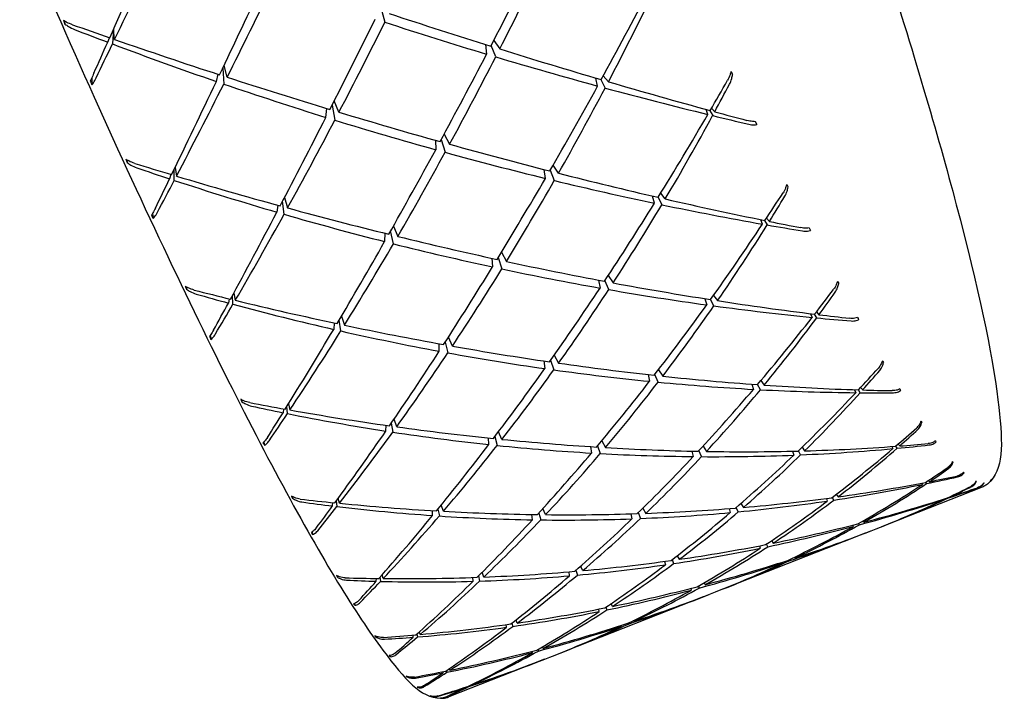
# Model space of a CAD drawing. Header units: inches. Extents: x 36 to 1719, y -84 to 1122.
# Tile 89 of 256: x 637.088 to 638.016, y 304.278 to 304.918. Entities that reach past the tile are written whole.
import ezdxf

# ---------------------------------------------------------------- set-up
doc = ezdxf.new("R2010")
doc.units = ezdxf.units.IN
doc.header["$LTSCALE"] = 48
doc.header["$MEASUREMENT"] = 0
doc.layers.add('Visible (ANSI)', color=7, linetype='Continuous', lineweight=30)

msp = doc.modelspace()

# ---------------------------------------------------------------- linework, layer by layer
at = {"layer": 'Visible (ANSI)'}
for p, q in [((637.42848, 304.92908), (637.43223, 304.91532)), ((637.13016, 304.91636), (637.13048, 304.91359)), ((637.17619, 304.90834), (637.17534, 304.89475)), ((637.17739, 304.89899), (637.17642, 304.90885)), ((637.1709, 304.89643), (637.17257, 304.90066)), ((637.53487, 304.898), (637.54057, 304.89004)), ((637.52724, 304.8942), (637.52819, 304.88518)), ((637.53677, 304.8826), (637.53249, 304.89341)), ((637.27933, 304.87194), (637.28032, 304.85701)), ((637.28353, 304.86339), (637.28057, 304.87454)), ((637.15584, 304.86267), (637.15602, 304.8563)), ((637.27337, 304.8594), (637.27499, 304.86617)), ((637.6329, 304.85513), (637.6311, 304.86264)), ((637.63585, 304.86124), (637.63995, 304.85322)), ((637.64307, 304.85913), (637.63824, 304.86484)), ((637.3766, 304.82556), (637.37742, 304.83392)), ((637.38243, 304.83703), (637.38506, 304.82294)), ((637.38898, 304.83043), (637.38453, 304.84115)), ((637.73684, 304.82831), (637.73509, 304.83311)), ((637.73822, 304.83226), (637.74135, 304.82722)), ((637.74333, 304.83086), (637.74021, 304.8341)), ((637.78177, 304.8215), (637.78306, 304.81869)), ((637.48545, 304.8048), (637.48912, 304.7926)), ((637.48808, 304.80966), (637.49328, 304.80023)), ((637.47986, 304.80397), (637.48017, 304.79507)), ((637.18879, 304.78552), (637.1892, 304.78292)), ((637.23365, 304.76617), (637.23359, 304.77655)), ((637.23443, 304.77829), (637.23575, 304.77017)), ((637.58361, 304.76805), (637.5823, 304.77641)), ((637.59598, 304.77292), (637.59084, 304.78053)), ((637.23036, 304.77179), (637.22926, 304.76761)), ((637.58807, 304.77574), (637.59204, 304.766)), ((637.33761, 304.74997), (637.34054, 304.74016)), ((637.68649, 304.74462), (637.68465, 304.75138)), ((637.68981, 304.75019), (637.69341, 304.74317)), ((637.69665, 304.74862), (637.69234, 304.75407)), ((637.33129, 304.74269), (637.33038, 304.73616)), ((637.33723, 304.73417), (637.33581, 304.74652)), ((637.21322, 304.73501), (637.21369, 304.73019)), ((637.79486, 304.72744), (637.7921, 304.73051)), ((637.44027, 304.72302), (637.4444, 304.7133)), ((637.78837, 304.72489), (637.78677, 304.72909)), ((637.79015, 304.7284), (637.79278, 304.72411)), ((637.4322, 304.71631), (637.43202, 304.70844)), ((637.44034, 304.70634), (637.43768, 304.71842)), ((637.53303, 304.69273), (637.53375, 304.68456)), ((637.53912, 304.69332), (637.54253, 304.68268)), ((637.54218, 304.69836), (637.54687, 304.68971)), ((637.64296, 304.67647), (637.64751, 304.66949)), ((637.24473, 304.66586), (637.24518, 304.6635)), ((637.63369, 304.67209), (637.63514, 304.66463)), ((637.64339, 304.66318), (637.63982, 304.6717)), ((637.28899, 304.64932), (637.28853, 304.65761)), ((637.28975, 304.65987), (637.29116, 304.65304)), ((637.74214, 304.65768), (637.7459, 304.65273)), ((637.28537, 304.65446), (637.28467, 304.65049)), ((637.734, 304.65459), (637.73574, 304.64873)), ((637.7425, 304.6478), (637.73939, 304.65382)), ((637.39138, 304.63818), (637.39413, 304.62965)), ((637.83373, 304.64045), (637.83512, 304.63693)), ((637.83943, 304.63651), (637.83728, 304.64002)), ((637.83925, 304.64224), (637.84162, 304.63948)), ((637.38439, 304.63172), (637.38397, 304.62565)), ((637.39069, 304.62412), (637.38913, 304.63436)), ((637.26765, 304.62003), (637.26821, 304.61622)), ((637.49592, 304.60988), (637.49222, 304.61843)), ((637.48355, 304.60501), (637.48333, 304.61214)), ((637.48918, 304.6137), (637.49169, 304.60352)), ((637.59202, 304.60143), (637.59611, 304.59382)), ((637.58208, 304.59586), (637.583, 304.58866)), ((637.58852, 304.59646), (637.59157, 304.58745)), ((637.68047, 304.58305), (637.68189, 304.57667)), ((637.68994, 304.57589), (637.68685, 304.58306)), ((637.69036, 304.58763), (637.69427, 304.58154)), ((637.77828, 304.57392), (637.7798, 304.56909)), ((637.78637, 304.56874), (637.78376, 304.57374)), ((637.78681, 304.57735), (637.78997, 304.57309)), ((637.87517, 304.56874), (637.87631, 304.56595)), ((637.88048, 304.56591), (637.87882, 304.56862)), ((637.88086, 304.57081), (637.8828, 304.5685)), ((637.29702, 304.55943), (637.29747, 304.55737)), ((637.34133, 304.55532), (637.34269, 304.54962)), ((637.3366, 304.5507), (637.3362, 304.54707)), ((637.34043, 304.54622), (637.3398, 304.55286)), ((637.43321, 304.52976), (637.43331, 304.53517)), ((637.43826, 304.5371), (637.43977, 304.52875)), ((637.44338, 304.53375), (637.44091, 304.54097)), ((637.54268, 304.52192), (637.53948, 304.52916)), ((637.31809, 304.51936), (637.31863, 304.51635)), ((637.53031, 304.51706), (637.52986, 304.52323)), ((637.536, 304.52455), (637.53823, 304.51623)), ((637.63674, 304.52055), (637.64018, 304.51418)), ((637.91625, 304.51747), (637.91771, 304.51571)), ((637.62611, 304.51505), (637.62707, 304.50902)), ((637.63281, 304.51585), (637.6354, 304.50855)), ((637.72181, 304.51083), (637.72308, 304.50569)), ((637.73088, 304.50563), (637.72835, 304.51134)), ((637.73227, 304.51556), (637.73545, 304.51056)), ((637.8167, 304.51078), (637.81793, 304.50707)), ((637.82429, 304.50733), (637.82223, 304.5112)), ((637.82561, 304.51446), (637.82809, 304.51107)), ((637.91037, 304.51517), (637.91122, 304.51316)), ((637.91524, 304.51353), (637.914, 304.51553)), ((637.93873, 304.48066), (637.93925, 304.47946)), ((637.94312, 304.48025), (637.94234, 304.48148)), ((637.94482, 304.48312), (637.94574, 304.48201)), ((637.85789, 304.47011), (637.85963, 304.46773)), ((637.99559, 304.47695), (637.90542, 304.44148)), ((637.34475, 304.46806), (637.34516, 304.46633)), ((637.38296, 304.45911), (637.38315, 304.46229)), ((637.38642, 304.46384), (637.38707, 304.45862)), ((637.38945, 304.46166), (637.38822, 304.4663)), ((637.76797, 304.4615), (637.77036, 304.45776)), ((637.8486, 304.46624), (637.84947, 304.46373)), ((637.85559, 304.46464), (637.85416, 304.46727)), ((637.95975, 304.46582), (637.95993, 304.46542)), ((637.96364, 304.46665), (637.96337, 304.46706)), ((637.9661, 304.46836), (637.96642, 304.46798)), ((637.47728, 304.45012), (637.47718, 304.4547)), ((637.48231, 304.45625), (637.48365, 304.44969)), ((637.48744, 304.45411), (637.48534, 304.45997)), ((637.57732, 304.45243), (637.57917, 304.44597)), ((637.58386, 304.45094), (637.58125, 304.45673)), ((637.66433, 304.4517), (637.66519, 304.447)), ((637.67122, 304.45284), (637.67325, 304.44732)), ((637.6756, 304.45713), (637.6783, 304.45216)), ((637.75699, 304.45666), (637.75798, 304.4529)), ((637.76551, 304.4536), (637.76363, 304.45774)), ((637.57149, 304.44608), (637.57097, 304.45111)), ((637.87975, 304.44139), (637.87902, 304.44271)), ((637.88312, 304.44505), (637.88404, 304.44381)), ((637.36362, 304.43458), (637.36411, 304.43229)), ((637.88514, 304.43351), (637.75577, 304.38263)), ((637.87342, 304.44107), (637.87388, 304.43981)), ((637.9009, 304.43972), (637.9009, 304.43972)), ((637.79689, 304.4264), (637.79839, 304.42406)), ((637.78537, 304.4215), (637.78602, 304.4192)), ((637.79326, 304.42069), (637.79209, 304.42319)), ((637.69608, 304.40689), (637.69673, 304.40366)), ((637.70308, 304.40849), (637.70449, 304.4048)), ((637.70796, 304.41224), (637.70984, 304.40882)), ((637.80647, 304.40595), (637.8067, 304.40516)), ((637.81363, 304.40747), (637.81324, 304.40828)), ((637.81854, 304.41084), (637.81907, 304.41003)), ((637.52557, 304.39209), (637.52391, 304.39654)), ((637.6064, 304.39328), (637.60592, 304.39703)), ((637.61243, 304.39853), (637.61381, 304.39394)), ((637.61877, 304.39815), (637.61682, 304.40238)), ((637.3871, 304.39331), (637.38745, 304.39196)), ((637.42414, 304.38813), (637.4242, 304.39075)), ((637.42755, 304.39195), (637.42812, 304.38802)), ((637.43063, 304.39068), (637.42961, 304.39427)), ((637.5154, 304.3881), (637.51522, 304.39171)), ((637.52049, 304.39312), (637.52156, 304.38828)), ((637.73326, 304.38667), (637.73425, 304.3849)), ((637.72078, 304.3814), (637.72114, 304.37975)), ((637.72786, 304.38356), (637.72858, 304.38174)), ((637.7511, 304.38084), (637.75111, 304.38081)), ((637.73246, 304.37347), (637.6031, 304.32259)), ((637.738, 304.37567), (637.738, 304.37566)), ((637.40347, 304.36711), (637.40385, 304.36547)), ((637.63443, 304.35958), (637.63409, 304.36191)), ((637.64069, 304.36375), (637.64155, 304.36103)), ((637.6468, 304.36445), (637.64558, 304.36704)), ((637.55711, 304.34875), (637.55595, 304.35174)), ((637.66748, 304.35042), (637.66705, 304.3513)), ((637.46554, 304.33789), (637.46477, 304.34044)), ((637.54694, 304.34476), (637.54675, 304.34727)), ((637.55212, 304.34875), (637.55287, 304.34559)), ((637.65511, 304.34555), (637.65498, 304.34635)), ((637.66164, 304.34867), (637.66192, 304.34781)), ((637.42335, 304.33647), (637.4236, 304.33553)), ((637.45905, 304.33534), (637.45904, 304.33731)), ((637.46244, 304.33836), (637.46289, 304.33563)), ((637.57135, 304.32084), (637.57123, 304.32214)), ((637.57665, 304.32387), (637.57703, 304.32234)), ((637.58151, 304.32484), (637.58091, 304.32634)), ((637.43692, 304.31805), (637.43718, 304.31703)), ((637.58281, 304.31462), (637.49264, 304.27915)), ((637.59838, 304.32075), (637.59837, 304.32076)), ((637.48708, 304.30163), (637.48705, 304.30287)), ((637.49048, 304.30393), (637.49076, 304.30236)), ((637.49357, 304.30419), (637.49309, 304.30571)), ((637.45286, 304.2985), (637.45301, 304.29799)), ((637.46342, 304.28823), (637.46353, 304.28781)), ((637.50776, 304.2876), (637.50774, 304.28802)), ((637.51119, 304.28925), (637.51128, 304.28876)), ((637.51425, 304.29015), (637.51409, 304.29065)), ((637.47514, 304.28005), (637.47516, 304.27999))]:
    msp.add_line(p, q, dxfattribs=at)
for centre, major_axis, ratio, start_param, end_param in [((637.45234, 305.60649), (-0.7064, -1.62081), 0.016107, 1.127213, 1.189808), ((637.12094, 305.47617), (-0.66679, -1.58788), 0.167497, 1.269966, 1.330995), ((637.45234, 305.60649), (-0.64988, -1.56958), 0.219742, 1.191506, 1.251608), ((637.12094, 305.47617), (0.58495, 1.49358), 0.388671, 4.465033, 4.526061), ((637.45234, 305.60649), (-0.69087, -1.61045), 0.082297, 1.128437, 1.189465), ((637.12094, 305.47617), (-0.64363, -1.56252), 0.237924, 1.267536, 1.327638), ((637.45234, 305.60649), (-0.62386, -1.53956), 0.292344, 1.187174, 1.248202), ((637.12094, 305.47617), (0.54759, 1.45106), 0.470795, 4.456236, 4.518831), ((637.18654, 305.1106), (0.29274, -0.77123), 0.151318, 4.908303, 4.912899), ((637.45234, 305.60649), (-0.6721, -1.59331), 0.149962, 1.128199, 1.188301), ((637.12094, 305.47617), (-1.62837, 0.66454), 0.232858, 1.859532, 1.919634), ((637.12094, 305.47617), (-1.6142, 0.64493), 0.299842, 1.700263, 1.721896), ((637.45234, 305.60649), (-1.56003, 0.58307), 0.45855, 1.541615, 1.561766), ((637.12094, 305.47617), (-0.61657, -1.53095), 0.31137, 1.263739, 1.323535), ((637.45234, 305.60649), (-1.58765, 0.61393), 0.386532, 1.70664, 1.766435), ((637.12094, 305.47617), (-1.6142, 0.64493), 0.299842, 1.724751, 1.785779), ((637.45234, 305.60649), (-0.7064, -1.62081), 0.016107, 1.104207, 1.124358), ((637.12094, 305.47617), (-0.66679, -1.58788), 0.167497, 1.245478, 1.267111), ((637.45234, 305.60649), (-1.56003, 0.58307), 0.45855, 1.564621, 1.627216), ((637.12094, 305.47617), (-1.62837, 0.66454), 0.232858, 1.924982, 1.98601), ((637.45234, 305.60649), (-0.64988, -1.56958), 0.219742, 1.126363, 1.186158), ((637.12094, 305.47617), (0.58495, 1.49358), 0.388671, 4.399583, 4.459685), ((637.45234, 305.60649), (-1.58765, 0.61393), 0.386532, 1.771783, 1.831885), ((637.12094, 305.47617), (-1.6142, 0.64493), 0.299842, 1.790201, 1.850303), ((637.45234, 305.60649), (-0.59348, -1.50361), 0.368578, 1.180432, 1.202065), ((637.6267, 305.1692), (0.34093, -0.67762), 0.024909, 5.159071, 5.163666), ((637.09896, 305.30723), (-0.32861, 0.85161), 0.136527, 2.070706, 2.075306), ((637.45234, 305.60649), (-0.69087, -1.61045), 0.082297, 1.061421, 1.124016), ((637.12094, 305.47617), (-0.64363, -1.56252), 0.237924, 1.202086, 1.263114), ((637.45234, 305.60649), (-1.56003, 0.58307), 0.45855, 1.631638, 1.692666), ((637.45234, 305.60649), (-0.62386, -1.53956), 0.292344, 1.12265, 1.182752), ((637.12094, 305.47617), (0.54759, 1.45106), 0.470795, 4.390786, 4.451814), ((637.45234, 305.60649), (-1.58765, 0.61393), 0.386532, 1.836307, 1.897335), ((637.12094, 305.47617), (-1.62837, 0.66454), 0.232858, 1.990432, 2.053026), ((637.12094, 305.47617), (0.50201, 1.40447), 0.558849, 4.442157, 4.462308), ((637.45234, 305.60649), (-0.6721, -1.59331), 0.149962, 1.061823, 1.122851), ((637.12094, 305.47617), (-0.61657, -1.53095), 0.31137, 1.198289, 1.258391), ((637.45234, 305.60649), (-1.56003, 0.58307), 0.45855, 1.698014, 1.758116), ((637.12094, 305.47617), (-1.6142, 0.64493), 0.299842, 1.85565, 1.915446), ((637.45234, 305.60649), (-0.59348, -1.50361), 0.368578, 1.116549, 1.177577), ((637.12094, 305.47617), (0.50201, 1.40447), 0.558849, 4.376707, 4.439302), ((637.45234, 305.60649), (-1.58765, 0.61393), 0.386532, 1.90019, 1.921823), ((637.12094, 305.47617), (-1.62837, 0.66454), 0.232858, 2.055881, 2.076032), ((637.54773, 305.33205), (0.36175, -0.79593), 0.002745, 0.868561, 0.873157), ((637.45234, 305.60649), (-0.64988, -1.56958), 0.219742, 1.060606, 1.120708), ((637.12094, 305.47617), (-1.6142, 0.64493), 0.299842, 1.9211, 1.981202), ((637.21154, 305.05912), (0.27442, -0.7412), 0.155934, 5.031304, 5.035902), ((637.12094, 305.47617), (0.58495, 1.49358), 0.388671, 4.334133, 4.393928), ((637.45234, 305.60649), (-1.56003, 0.58307), 0.45855, 1.76377, 1.823566), ((637.12094, 305.47617), (-1.5938, 0.62086), 0.36865, 1.760299, 1.781933), ((637.45234, 305.60649), (-1.52746, 0.54499), 0.533929, 1.594926, 1.615077), ((637.45234, 305.60649), (-0.69087, -1.61045), 0.082297, 1.038415, 1.058566), ((637.12094, 305.47617), (-1.5938, 0.62086), 0.36865, 1.784788, 1.845816), ((637.45234, 305.60649), (-0.62386, -1.53956), 0.292344, 1.057507, 1.117302), ((637.12094, 305.47617), (-1.6142, 0.64493), 0.299842, 1.98655, 2.047578), ((637.12094, 305.47617), (-0.64363, -1.56252), 0.237924, 1.177598, 1.199231), ((637.45234, 305.60649), (-1.52746, 0.54499), 0.533929, 1.617932, 1.680527), ((637.12094, 305.47617), (0.54759, 1.45106), 0.470795, 4.325336, 4.385438), ((637.45234, 305.60649), (-1.56003, 0.58307), 0.45855, 1.828914, 1.889016), ((637.64736, 305.13203), (0.33304, -0.64411), 0.040372, 5.302726, 5.307325), ((637.12094, 305.47617), (-1.6142, 0.64493), 0.299842, 2.052, 2.114595), ((637.45234, 305.60649), (-0.55775, -1.46232), 0.449374, 1.10711, 1.128744), ((637.12094, 305.47617), (0.44225, 1.35593), 0.65401, 4.352069, 4.37222), ((637.12094, 305.47617), (-1.5938, 0.62086), 0.36865, 1.850237, 1.910339), ((637.45234, 305.60649), (-0.59348, -1.50361), 0.368578, 1.052025, 1.112127), ((637.12094, 305.47617), (0.50201, 1.40447), 0.558849, 4.311257, 4.372285), ((637.45234, 305.60649), (-1.56003, 0.58307), 0.45855, 1.893437, 1.954465), ((637.12749, 305.24097), (-0.32098, 0.83732), 0.13846, 2.168166, 2.172763), ((637.45234, 305.60649), (-0.6721, -1.59331), 0.149962, 0.994806, 1.057401), ((637.12094, 305.47617), (-0.61657, -1.53095), 0.31137, 1.13284, 1.193868), ((637.45234, 305.60649), (-1.52746, 0.54499), 0.533929, 1.684948, 1.745976), ((637.45234, 305.60649), (-0.55775, -1.46232), 0.449374, 1.043227, 1.104255), ((637.12094, 305.47617), (0.44225, 1.35593), 0.65401, 4.286619, 4.349214), ((637.45234, 305.60649), (-1.56003, 0.58307), 0.45855, 1.95732, 1.978954), ((637.12094, 305.47617), (-1.6142, 0.64493), 0.299842, 2.11745, 2.137601), ((637.57459, 305.27378), (0.3602, -0.76533), 0.003562, 5.517326, 5.521922), ((637.12094, 305.47617), (-1.5938, 0.62086), 0.36865, 1.915687, 1.975483), ((637.45234, 305.60649), (-0.64988, -1.56958), 0.219742, 0.99423, 1.055258), ((637.12094, 305.47617), (0.58495, 1.49358), 0.388671, 4.268683, 4.328785), ((637.45234, 305.60649), (-1.52746, 0.54499), 0.533929, 1.751324, 1.811426), ((637.45234, 305.60649), (-0.62386, -1.53956), 0.292344, 0.99175, 1.051852), ((637.12094, 305.47617), (-1.5938, 0.62086), 0.36865, 1.981137, 2.041239), ((637.12094, 305.47617), (0.54759, 1.45106), 0.470795, 4.259886, 4.319682), ((637.45234, 305.60649), (-1.52746, 0.54499), 0.533929, 1.817081, 1.876876), ((637.2345, 305.01478), (0.25444, -0.71138), 0.15977, 5.166243, 5.170839), ((637.12094, 305.47617), (-1.5938, 0.62086), 0.36865, 2.046587, 2.107615), ((637.66504, 305.10357), (0.32477, -0.61608), 0.059146, 5.459396, 5.463994), ((637.12094, 305.47617), (-1.56757, 0.59153), 0.439929, 1.818146, 1.83978), ((637.45234, 305.60649), (-1.49118, 0.49622), 0.61341, 1.641611, 1.661762), ((637.45234, 305.60649), (-0.59348, -1.50361), 0.368578, 0.986882, 1.046677), ((637.12094, 305.47617), (0.50201, 1.40447), 0.558849, 4.245807, 4.305909), ((637.45234, 305.60649), (-1.52746, 0.54499), 0.533929, 1.882224, 1.942326), ((637.45234, 305.60649), (-0.51462, -1.41663), 0.535807, 1.029249, 1.050883), ((637.12094, 305.47617), (0.34999, 1.31029), 0.756997, 4.235638, 4.255789), ((637.45234, 305.60649), (-0.6721, -1.59331), 0.149962, 0.9718, 0.991951), ((637.12094, 305.47617), (-0.61657, -1.53095), 0.31137, 1.108351, 1.129985), ((637.45234, 305.60649), (-1.49118, 0.49622), 0.61341, 1.664617, 1.727212), ((637.12094, 305.47617), (-1.56757, 0.59153), 0.439929, 1.842635, 1.903663), ((637.45234, 305.60649), (-0.55775, -1.46232), 0.449374, 0.978704, 1.038806), ((637.12094, 305.47617), (0.44225, 1.35593), 0.65401, 4.221169, 4.282197), ((637.45234, 305.60649), (-1.52746, 0.54499), 0.533929, 1.946748, 2.007776), ((637.12094, 305.47617), (-1.5938, 0.62086), 0.36865, 2.112037, 2.174632), ((637.45234, 305.60649), (-0.51462, -1.41663), 0.535807, 0.965366, 1.026394), ((637.12094, 305.47617), (-1.5938, 0.62086), 0.36865, 2.177487, 2.197638), ((637.12094, 305.47617), (-1.56757, 0.59153), 0.439929, 1.908084, 1.968186), ((637.12094, 305.47617), (0.34999, 1.31029), 0.756997, 4.170188, 4.232783), ((637.45234, 305.60649), (-1.52746, 0.54499), 0.533929, 2.010631, 2.032264), ((637.59991, 305.22134), (0.35619, -0.73138), 0.01217, 5.63252, 5.637116), ((637.15557, 305.1773), (-0.30986, 0.81575), 0.141173, 2.269721, 2.27432), ((637.45234, 305.60649), (-0.64988, -1.56958), 0.219742, 0.927214, 0.989808), ((637.12094, 305.47617), (0.58495, 1.49358), 0.388671, 4.203233, 4.264261), ((637.45234, 305.60649), (-1.49118, 0.49622), 0.61341, 1.731634, 1.792662), ((637.12094, 305.47617), (-1.56757, 0.59153), 0.439929, 1.973534, 2.03333), ((637.45234, 305.60649), (-0.62386, -1.53956), 0.292344, 0.925374, 0.986402), ((637.12094, 305.47617), (0.54759, 1.45106), 0.470795, 4.194436, 4.254538), ((637.45234, 305.60649), (-1.49118, 0.49622), 0.61341, 1.79801, 1.858112), ((637.12094, 305.47617), (-1.56757, 0.59153), 0.439929, 2.038984, 2.099086), ((637.67956, 305.08401), (0.31651, -0.59574), 0.080357, 5.62816, 5.632758), ((637.45234, 305.60649), (-0.59348, -1.50361), 0.368578, 0.921125, 0.981227), ((637.12094, 305.47617), (0.50201, 1.40447), 0.558849, 4.180357, 4.240153), ((637.45234, 305.60649), (-1.49118, 0.49622), 0.61341, 1.863766, 1.923561), ((637.12094, 305.47617), (-1.56757, 0.59153), 0.439929, 2.104434, 2.165462), ((637.45234, 305.60649), (-0.45943, -1.36828), 0.629053, 0.942684, 0.964317), ((637.12094, 305.47617), (0.13973, 1.27811), 0.864004, 4.021304, 4.041455), ((637.45234, 305.60649), (-0.55775, -1.46232), 0.449374, 0.91356, 0.973356), ((637.12094, 305.47617), (0.44225, 1.35593), 0.65401, 4.155719, 4.215821), ((637.45234, 305.60649), (-1.49118, 0.49622), 0.61341, 1.928909, 1.989011), ((637.12094, 305.47617), (-1.56757, 0.59153), 0.439929, 2.169884, 2.232479), ((637.45234, 305.60649), (-0.51462, -1.41663), 0.535807, 0.900843, 0.960945), ((637.12094, 305.47617), (0.34999, 1.31029), 0.756997, 4.104738, 4.165766), ((637.45234, 305.60649), (-1.49118, 0.49622), 0.61341, 1.993433, 2.054461), ((637.45234, 305.60649), (-0.45943, -1.36828), 0.629053, 0.878801, 0.939829), ((637.12094, 305.47617), (0.13973, 1.27811), 0.864004, 3.955854, 4.018449), ((637.45234, 305.60649), (-1.49118, 0.49622), 0.61341, 2.057316, 2.078949), ((637.12094, 305.47617), (-1.56757, 0.59153), 0.439929, 2.235334, 2.255485), ((637.62326, 305.17565), (0.35009, -0.69599), 0.023596, 5.757449, 5.762046), ((637.255, 304.9778), (0.23357, -0.68329), 0.161478, 5.314236, 5.318833), ((637.12094, 305.47617), (-1.53616, 0.55551), 0.514382, 1.872618, 1.894251), ((637.45234, 305.60649), (-1.4536, 0.42861), 0.697606, 1.675172, 1.695323), ((637.45234, 305.60649), (-0.64988, -1.56958), 0.219742, 0.904208, 0.924359), ((637.12094, 305.47617), (0.58495, 1.49358), 0.388671, 4.178745, 4.200378), ((637.45234, 305.60649), (-1.4536, 0.42861), 0.697606, 1.698178, 1.760772), ((637.12094, 305.47617), (-1.53616, 0.55551), 0.514382, 1.897106, 1.958134), ((637.69086, 305.07328), (-0.30873, 0.58488), 0.102173, 2.664746, 2.669345), ((637.45234, 305.60649), (-0.62386, -1.53956), 0.292344, 0.858358, 0.920953), ((637.12094, 305.47617), (0.54759, 1.45106), 0.470795, 4.128987, 4.190015), ((637.45234, 305.60649), (-1.4536, 0.42861), 0.697606, 1.765194, 1.826222), ((637.12094, 305.47617), (-1.53616, 0.55551), 0.514382, 1.962556, 2.022658), ((637.45234, 305.60649), (-0.3788, -1.32114), 0.730069, 0.835826, 0.857459), ((637.12094, 305.47617), (-0.6108, 1.09267), 0.917299, 3.34045, 3.360601), ((637.1825, 305.11883), (0.29591, -0.78982), 0.144543, 5.519613, 5.524211), ((637.45234, 305.60649), (-0.59348, -1.50361), 0.368578, 0.854749, 0.915778), ((637.12094, 305.47617), (0.50201, 1.40447), 0.558849, 4.114907, 4.175009), ((637.45234, 305.60649), (-1.4536, 0.42861), 0.697606, 1.83157, 1.891672), ((637.12094, 305.47617), (-1.53616, 0.55551), 0.514382, 2.028006, 2.087801), ((637.45234, 305.60649), (-1.4536, 0.42861), 0.697606, 2.090877, 2.11251), ((637.12094, 305.47617), (-1.53616, 0.55551), 0.514382, 2.289805, 2.309956), ((637.64413, 305.13767), (0.34245, -0.66163), 0.03829, 5.893815, 5.898411), ((637.45234, 305.60649), (-0.55775, -1.46232), 0.449374, 0.847804, 0.907906), ((637.12094, 305.47617), (0.44225, 1.35593), 0.65401, 4.090269, 4.150065), ((637.45234, 305.60649), (-1.4536, 0.42861), 0.697606, 1.897327, 1.957122), ((637.12094, 305.47617), (-1.53616, 0.55551), 0.514382, 2.093456, 2.153558), ((637.45234, 305.60649), (-1.4536, 0.42861), 0.697606, 1.96247, 2.022572), ((637.12094, 305.47617), (-1.53616, 0.55551), 0.514382, 2.158905, 2.219934), ((637.45234, 305.60649), (-0.45943, -1.36828), 0.629053, 0.814277, 0.874379), ((637.12094, 305.47617), (0.13973, 1.27811), 0.864004, 3.890404, 3.951432), ((637.45234, 305.60649), (-1.4536, 0.42861), 0.697606, 2.026993, 2.088022), ((637.12094, 305.47617), (-1.53616, 0.55551), 0.514382, 2.224355, 2.28695), ((637.45234, 305.60649), (-0.3788, -1.32114), 0.730069, 0.771943, 0.832971), ((637.12094, 305.47617), (-0.6108, 1.09267), 0.917299, 3.275, 3.337595), ((637.45234, 305.60649), (-0.51462, -1.41663), 0.535807, 0.835699, 0.895495), ((637.12094, 305.47617), (0.34999, 1.31029), 0.756997, 4.039288, 4.09939), ((637.69841, 305.07227), (-0.30248, 0.58547), 0.122041, 2.848237, 2.852835), ((637.45234, 305.60649), (-0.21805, -1.28468), 0.837287, 0.662523, 0.684157), ((637.12094, 305.47617), (-1.04819, 0.78201), 0.830071, 2.858117, 2.878268), ((637.66233, 305.10775), (0.33361, -0.63053), 0.056421, 6.042666, 6.047263), ((637.45234, 305.60649), (-1.41966, 0.31815), 0.786244, 2.028728, 2.089756), ((637.12094, 305.47617), (1.50066, -0.50996), 0.592751, 5.414723, 5.477317), ((637.45234, 305.60649), (-0.21805, -1.28468), 0.837287, 0.59864, 0.659668), ((637.12094, 305.47617), (-1.04819, 0.78201), 0.830071, 2.792667, 2.855262), ((637.45234, 305.60649), (-1.41966, 0.31815), 0.786244, 2.092611, 2.114244), ((637.12094, 305.47617), (1.50066, -0.50996), 0.592751, 5.480172, 5.500323), ((637.70231, 305.08053), (-0.29822, 0.59701), 0.137633, 3.031084, 3.035681), ((637.67735, 305.08677), (0.32434, -0.6058), 0.077502, 6.204278, 6.208875), ((637.7025, 305.09791), (-0.2965, 0.61815), 0.147723, 3.207525, 3.212122), ((637.45234, 305.60649), (0.36342, -1.19665), 0.919183, 0.137311, 0.158944), ((637.45234, 305.60649), (-1.39355, 0.0664), 0.873465, 1.987725, 2.009358), ((637.12094, 305.47617), (-1.1843, 0.70673), 0.723026, 2.692967, 2.713118), ((637.12094, 305.47617), (1.46308, -0.44844), 0.675711, 5.51809, 5.538241), ((637.2727, 304.94918), (0.21327, -0.6598), 0.159532, 5.475818, 5.480416), ((637.12094, 305.47617), (1.50066, -0.50996), 0.592751, 5.062985, 5.084618), ((637.45234, 305.60649), (-1.41966, 0.31815), 0.786244, 1.676906, 1.697057), ((637.12094, 305.47617), (1.50066, -0.50996), 0.592751, 5.087473, 5.148502), ((637.45234, 305.60649), (-1.41966, 0.31815), 0.786244, 1.964204, 2.024306), ((637.12094, 305.47617), (1.50066, -0.50996), 0.592751, 5.349273, 5.410301), ((637.45234, 305.60649), (-0.3788, -1.32114), 0.730069, 0.707419, 0.767521), ((637.12094, 305.47617), (-0.6108, 1.09267), 0.917299, 3.209551, 3.270579), ((637.45234, 305.60649), (-1.39355, 0.0664), 0.873465, 1.923841, 1.98487), ((637.12094, 305.47617), (1.46308, -0.44844), 0.675711, 5.45264, 5.515235), ((637.45234, 305.60649), (0.36342, -1.19665), 0.919183, 0.073428, 0.134456), ((637.12094, 305.47617), (-1.1843, 0.70673), 0.723026, 2.627517, 2.690112), ((637.45234, 305.60649), (-0.62386, -1.53956), 0.292344, 0.835352, 0.855503), ((637.12094, 305.47617), (0.54759, 1.45106), 0.470795, 4.104498, 4.126131), ((637.45234, 305.60649), (-1.41966, 0.31815), 0.786244, 1.699912, 1.762507), ((637.12094, 305.47617), (1.50066, -0.50996), 0.592751, 5.152923, 5.213025), ((637.12094, 305.47617), (1.50066, -0.50996), 0.592751, 5.218373, 5.278168), ((637.45234, 305.60649), (-1.41966, 0.31815), 0.786244, 1.899061, 1.958856), ((637.12094, 305.47617), (1.50066, -0.50996), 0.592751, 5.283823, 5.343925), ((637.45234, 305.60649), (-0.45943, -1.36828), 0.629053, 0.749134, 0.808929), ((637.12094, 305.47617), (0.13973, 1.27811), 0.864004, 3.824954, 3.885056), ((637.45234, 305.60649), (-0.59348, -1.50361), 0.368578, 0.787733, 0.850328), ((637.12094, 305.47617), (0.50201, 1.40447), 0.558849, 4.049458, 4.110486), ((637.45234, 305.60649), (-1.41966, 0.31815), 0.786244, 1.766928, 1.827957), ((637.45234, 305.60649), (-0.55775, -1.46232), 0.449374, 0.781428, 0.842456), ((637.12094, 305.47617), (0.44225, 1.35593), 0.65401, 4.02482, 4.084922), ((637.45234, 305.60649), (-1.41966, 0.31815), 0.786244, 1.833304, 1.893406), ((637.45234, 305.60649), (-0.51462, -1.41663), 0.535807, 0.769943, 0.830045), ((637.12094, 305.47617), (0.34999, 1.31029), 0.756997, 3.973838, 4.033634), ((637.12094, 305.47617), (1.46308, -0.44844), 0.675711, 5.38719, 5.448218), ((637.20776, 305.06668), (0.27948, -0.76108), 0.148157, 5.636696, 5.641294), ((637.45234, 305.60649), (-1.39355, 0.0664), 0.873465, 1.859318, 1.91942), ((637.45234, 305.60649), (-0.21805, -1.28468), 0.837287, 0.534117, 0.594219), ((637.45234, 305.60649), (-1.21381, -0.63299), 0.912081, 1.398964, 1.458801), ((637.12094, 305.47617), (-1.04819, 0.78201), 0.830071, 2.727218, 2.788246), ((637.12094, 305.47617), (1.42754, -0.35318), 0.763376, 5.400333, 5.461361), ((637.45234, 305.60649), (-1.39355, 0.0664), 0.873465, 1.794175, 1.85397), ((637.12094, 305.47617), (1.46308, -0.44844), 0.675711, 5.32174, 5.381842), ((637.45234, 305.60649), (-0.3788, -1.32114), 0.730069, 0.642276, 0.702071), ((637.12094, 305.47617), (-0.6108, 1.09267), 0.917299, 3.144101, 3.204203), ((637.12094, 305.47617), (1.46308, -0.44844), 0.675711, 5.25629, 5.316086), ((637.12094, 305.47617), (0.13973, 1.27811), 0.864004, 3.759504, 3.8193), ((637.45234, 305.60649), (-1.21381, -0.63299), 0.912081, 1.33382, 1.393616), ((637.12094, 305.47617), (1.42754, -0.35318), 0.763376, 5.334883, 5.394985), ((637.45234, 305.60649), (-0.21805, -1.28468), 0.837287, 0.468973, 0.528769), ((637.12094, 305.47617), (-1.04819, 0.78201), 0.830071, 2.661768, 2.72187), ((637.12094, 305.47617), (1.46308, -0.44844), 0.675711, 5.19084, 5.250942), ((637.45234, 305.60649), (-1.39355, 0.0664), 0.873465, 1.728418, 1.78852), ((637.45234, 305.60649), (-0.45943, -1.36828), 0.629053, 0.683377, 0.743479), ((637.28721, 304.92989), (0.19529, -0.64358), 0.152352, 5.649635, 5.654232), ((637.12094, 305.47617), (1.46308, -0.44844), 0.675711, 5.100902, 5.122536), ((637.45234, 305.60649), (-1.39355, 0.0664), 0.873465, 1.57202, 1.592171), ((637.45234, 305.60649), (-0.59348, -1.50361), 0.368578, 0.764727, 0.784878), ((637.12094, 305.47617), (0.50201, 1.40447), 0.558849, 4.024969, 4.046603), ((637.45234, 305.60649), (-1.39355, 0.0664), 0.873465, 1.595026, 1.65762), ((637.12094, 305.47617), (1.46308, -0.44844), 0.675711, 5.125391, 5.186419), ((637.45234, 305.60649), (-0.55775, -1.46232), 0.449374, 0.714411, 0.777006), ((637.12094, 305.47617), (0.44225, 1.35593), 0.65401, 3.95937, 4.020398), ((637.45234, 305.60649), (-1.39355, 0.0664), 0.873465, 1.662042, 1.72307), ((637.45234, 305.60649), (-0.51462, -1.41663), 0.535807, 0.703567, 0.764595), ((637.12094, 305.47617), (0.34999, 1.31029), 0.756997, 3.908388, 3.96849), ((637.45234, 305.60649), (-1.21381, -0.63299), 0.912081, 1.268064, 1.328166), ((637.12094, 305.47617), (1.42754, -0.35318), 0.763376, 5.269433, 5.329228), ((637.45234, 305.60649), (-0.3788, -1.32114), 0.730069, 0.576519, 0.636621), ((637.12094, 305.47617), (-0.6108, 1.09267), 0.917299, 3.078651, 3.138446), ((637.12094, 305.47617), (1.4006, -0.1578), 0.852463, 5.207069, 5.266864), ((637.45234, 305.60649), (0.90551, 1.08528), 0.846676, 4.082842, 4.142944), ((637.23108, 305.02102), (0.26093, -0.73064), 0.151381, 5.764288, 5.768886), ((637.45234, 305.60649), (-1.21381, -0.63299), 0.912081, 1.201688, 1.262716), ((637.12094, 305.47617), (1.42754, -0.35318), 0.763376, 5.203983, 5.264085), ((637.45234, 305.60649), (-0.45943, -1.36828), 0.629053, 0.617001, 0.67803), ((637.12094, 305.47617), (0.13973, 1.27811), 0.864004, 3.694054, 3.754156), ((637.45234, 305.60649), (-1.21381, -0.63299), 0.912081, 1.134671, 1.197266), ((637.12094, 305.47617), (1.42754, -0.35318), 0.763376, 5.138533, 5.199561), ((637.45234, 305.60649), (-0.51462, -1.41663), 0.535807, 0.63655, 0.699145), ((637.12094, 305.47617), (0.34999, 1.31029), 0.756997, 3.842939, 3.903967), ((637.45234, 305.60649), (0.90551, 1.08528), 0.846676, 4.016466, 4.077494), ((637.12094, 305.47617), (1.4006, -0.1578), 0.852463, 5.141619, 5.201721), ((637.45234, 305.60649), (-0.3788, -1.32114), 0.730069, 0.510143, 0.571171), ((637.12094, 305.47617), (-0.6108, 1.09267), 0.917299, 3.013201, 3.073303), ((637.29842, 304.91929), (0.18125, -0.63534), 0.139157, 5.831345, 5.835942), ((637.12094, 305.47617), (1.42754, -0.35318), 0.763376, 5.114045, 5.135678), ((637.45234, 305.60649), (-1.21381, -0.63299), 0.912081, 1.111665, 1.131816), ((637.45234, 305.60649), (-0.55775, -1.46232), 0.449374, 0.691405, 0.711556), ((637.12094, 305.47617), (0.44225, 1.35593), 0.65401, 3.934882, 3.956515), ((637.12094, 305.47617), (1.4006, -0.1578), 0.852463, 5.076169, 5.137197), ((637.12094, 305.47617), (0.13973, 1.27811), 0.864004, 3.628604, 3.689633), ((637.25207, 304.98269), (0.24107, -0.70068), 0.153246, 5.904223, 5.908822), ((637.45234, 305.60649), (0.90551, 1.08528), 0.846676, 3.94945, 4.012044), ((637.45234, 305.60649), (-0.45943, -1.36828), 0.629053, 0.549985, 0.61258), ((637.45234, 305.60649), (0.80052, 1.23851), 0.757354, 3.895895, 3.958071), ((637.12094, 305.47617), (-1.30189, -0.42048), 0.913317, 1.577932, 1.63896), ((637.12094, 305.47617), (1.4006, -0.1578), 0.852463, 5.051681, 5.073314), ((637.30612, 304.91781), (0.17278, -0.63629), 0.120582, 6.015568, 6.020166), ((637.45234, 305.60649), (0.90551, 1.08528), 0.846676, 3.926444, 3.946595), ((637.45234, 305.60649), (-0.51462, -1.41663), 0.535807, 0.613544, 0.633695), ((637.12094, 305.47617), (0.34999, 1.31029), 0.756997, 3.81845, 3.840084), ((637.2701, 304.95327), (0.22131, -0.67445), 0.152332, 6.057762, 6.06236), ((637.12094, 305.47617), (-1.30189, -0.42048), 0.913317, 1.553444, 1.575077), ((637.45234, 305.60649), (0.80052, 1.23851), 0.757354, 3.872889, 3.89304), ((637.45234, 305.60649), (-0.45943, -1.36828), 0.629053, 0.526979, 0.54713), ((637.12094, 305.47617), (0.13973, 1.27811), 0.864004, 3.604116, 3.625749), ((637.30997, 304.92638), (0.17101, -0.64719), 0.098606, 6.196435, 6.201031)]:
    msp.add_ellipse(centre, major_axis=major_axis, ratio=ratio, start_param=start_param, end_param=end_param, dxfattribs=at)
for points, knots in [([(636.56971, 306.59997), (636.56012, 306.58892), (636.55952, 306.57288), (636.56257, 306.51101), (636.57363, 306.45207), (636.61144, 306.3017), (636.63733, 306.21249), (636.70137, 306.0111), (636.73946, 305.89906), (636.82404, 305.66327), (636.87051, 305.53956), (636.96715, 305.29292), (637.0173, 305.17002), (637.11622, 304.9374), (637.16499, 304.82773), (637.25623, 304.63264), (637.29869, 304.54727), (637.37319, 304.40921), (637.40509, 304.35674), (637.45138, 304.29539), (637.46565, 304.27838), (637.48461, 304.2778)], [4.09893, 4.09893, 4.09893, 4.09893, 4.305817, 4.305817, 4.646681, 4.646681, 4.968729, 4.968729, 5.289332, 5.289332, 5.609624, 5.609624, 5.929847, 5.929847, 6.250127, 6.250127, 6.570681, 6.570681, 6.89245, 6.89245, 7.157761, 7.157761, 7.157761, 7.157761]), ([(637.90187, 304.97736), (637.92986, 304.88961), (637.95324, 304.81051), (637.99176, 304.66523), (638.00505, 304.60305), (638.01485, 304.52131), (638.01637, 304.49743), (638.00358, 304.48268)], [4.4493922, 4.4493922, 4.4493922, 4.4493922, 4.7281081, 4.7281081, 5.0497335, 5.0497335, 5.3258482, 5.3258482, 5.3258482, 5.3258482]), ([(637.13759, 304.91295), (637.13596, 304.91352), (637.13402, 304.91435), (637.13134, 304.91568), (637.13013, 304.91636), (637.12905, 304.91702)], [-0.18264207, -0.18264207, -0.18264207, -0.18264207, -0.16913179, -0.16913179, -0.1598587, -0.1598587, -0.1598587, -0.1598587]), ([(637.13048, 304.91359), (637.1316, 304.91274), (637.13283, 304.91191), (637.13565, 304.91021), (637.13777, 304.90915), (637.13957, 304.90846)], [-0.02514531, -0.02514531, -0.02514531, -0.02514531, -0.01515687, -0.01515687, 0, 0, 0, 0]), ([(637.15789, 304.86722), (637.15714, 304.86555), (637.15631, 304.8637), (637.15526, 304.8614), (637.15482, 304.86046), (637.15444, 304.85964)], [0, 0, 0, 0, 0.01515687, 0.01515687, 0.02514531, 0.02514531, 0.02514531, 0.02514531]), ([(637.15602, 304.8563), (637.15646, 304.85689), (637.15693, 304.85757), (637.15813, 304.85951), (637.15907, 304.86124), (637.15985, 304.86284)], [0.15981607, 0.15981607, 0.15981607, 0.15981607, 0.16794668, 0.16794668, 0.1826344, 0.1826344, 0.1826344, 0.1826344]), ([(637.75875, 304.86882), (637.75845, 304.86771), (637.75809, 304.86658), (637.75709, 304.86387), (637.7562, 304.86194), (637.75538, 304.8605)], [0.15981607, 0.15981607, 0.15981607, 0.15981607, 0.16794668, 0.16794668, 0.1826344, 0.1826344, 0.1826344, 0.1826344]), ([(637.75718, 304.85676), (637.75796, 304.85825), (637.75876, 304.86026), (637.75963, 304.86326), (637.75995, 304.86466), (637.76019, 304.86604)], [0, 0, 0, 0, 0.01515687, 0.01515687, 0.02514531, 0.02514531, 0.02514531, 0.02514531]), ([(637.78179, 304.8215), (637.78088, 304.8215), (637.77985, 304.82156), (637.77737, 304.82187), (637.77542, 304.82225), (637.77369, 304.82271)], [0.16538083, 0.16538083, 0.16538083, 0.16538083, 0.17536928, 0.17536928, 0.19052615, 0.19052615, 0.19052615, 0.19052615]), ([(637.77544, 304.81913), (637.77715, 304.81873), (637.7791, 304.81848), (637.78142, 304.81847), (637.78228, 304.81855), (637.78306, 304.81869)], [0, 0, 0, 0, 0.01468772, 0.01468772, 0.02281833, 0.02281833, 0.02281833, 0.02281833]), ([(637.19639, 304.78218), (637.19464, 304.78272), (637.19253, 304.78356), (637.18985, 304.7849), (637.18881, 304.78549), (637.18783, 304.78609)], [0, 0, 0, 0, 0.01468772, 0.01468772, 0.02281833, 0.02281833, 0.02281833, 0.02281833]), ([(637.1892, 304.78292), (637.19033, 304.78207), (637.19157, 304.78125), (637.19441, 304.77961), (637.19652, 304.77864), (637.19829, 304.77803)], [0.16538083, 0.16538083, 0.16538083, 0.16538083, 0.17536928, 0.17536928, 0.19052615, 0.19052615, 0.19052615, 0.19052615]), ([(637.81114, 304.76232), (637.81084, 304.76123), (637.81049, 304.76013), (637.80947, 304.75751), (637.80856, 304.75569), (637.8077, 304.75437)], [0.15981607, 0.15981607, 0.15981607, 0.15981607, 0.16794668, 0.16794668, 0.1826344, 0.1826344, 0.1826344, 0.1826344]), ([(637.80936, 304.7511), (637.81019, 304.75247), (637.81101, 304.75435), (637.81191, 304.75721), (637.81224, 304.75856), (637.81248, 304.7599)], [0, 0, 0, 0, 0.01515687, 0.01515687, 0.02514531, 0.02514531, 0.02514531, 0.02514531]), ([(637.21586, 304.74006), (637.21509, 304.73849), (637.21422, 304.7368), (637.21308, 304.73475), (637.2126, 304.73394), (637.21218, 304.73325)], [0, 0, 0, 0, 0.01515687, 0.01515687, 0.02514531, 0.02514531, 0.02514531, 0.02514531]), ([(637.21369, 304.73019), (637.21417, 304.73067), (637.21467, 304.73125), (637.21595, 304.73295), (637.21693, 304.73454), (637.21773, 304.73604)], [0.15983274, 0.15983274, 0.15983274, 0.15983274, 0.16796335, 0.16796335, 0.18265107, 0.18265107, 0.18265107, 0.18265107]), ([(637.83233, 304.72125), (637.83147, 304.72111), (637.83049, 304.72103), (637.82812, 304.72104), (637.82623, 304.72123), (637.82453, 304.72156)], [-0.02514531, -0.02514531, -0.02514531, -0.02514531, -0.01515687, -0.01515687, 0, 0, 0, 0]), ([(637.82614, 304.71847), (637.82768, 304.71822), (637.82943, 304.71813), (637.83169, 304.71833), (637.83267, 304.71853), (637.83348, 304.71882)], [-0.18264207, -0.18264207, -0.18264207, -0.18264207, -0.16913179, -0.16913179, -0.1598587, -0.1598587, -0.1598587, -0.1598587]), ([(637.25243, 304.66271), (637.25071, 304.66315), (637.24862, 304.6639), (637.24594, 304.66517), (637.24489, 304.66575), (637.2439, 304.66635)], [0, 0, 0, 0, 0.01468772, 0.01468772, 0.02281833, 0.02281833, 0.02281833, 0.02281833]), ([(637.85897, 304.67088), (637.85867, 304.66982), (637.8583, 304.66876), (637.85727, 304.66627), (637.85631, 304.66458), (637.85542, 304.6634)], [0.15981607, 0.15981607, 0.15981607, 0.15981607, 0.16794668, 0.16794668, 0.1826344, 0.1826344, 0.1826344, 0.1826344]), ([(637.85691, 304.66066), (637.85778, 304.66189), (637.85864, 304.66362), (637.85958, 304.6663), (637.85992, 304.66759), (637.86017, 304.66887)], [0, 0, 0, 0, 0.01515687, 0.01515687, 0.02514531, 0.02514531, 0.02514531, 0.02514531]), ([(637.24518, 304.6635), (637.24632, 304.66267), (637.24756, 304.66188), (637.25039, 304.66034), (637.25248, 304.65947), (637.25423, 304.65897)], [0.16523065, 0.16523065, 0.16523065, 0.16523065, 0.1752191, 0.1752191, 0.19037596, 0.19037596, 0.19037596, 0.19037596]), ([(637.87793, 304.63677), (637.87713, 304.63648), (637.87621, 304.63626), (637.87395, 304.63595), (637.87213, 304.63594), (637.87048, 304.63613)], [0.16523065, 0.16523065, 0.16523065, 0.16523065, 0.1752191, 0.1752191, 0.19037596, 0.19037596, 0.19037596, 0.19037596]), ([(637.87191, 304.63358), (637.87354, 304.63345), (637.87536, 304.63356), (637.87749, 304.63409), (637.87827, 304.63439), (637.87895, 304.63476)], [0, 0, 0, 0, 0.01468772, 0.01468772, 0.02281833, 0.02281833, 0.02281833, 0.02281833]), ([(637.27074, 304.62492), (637.26994, 304.62346), (637.26901, 304.62195), (637.26778, 304.62018), (637.26726, 304.6195), (637.26678, 304.61896)], [0, 0, 0, 0, 0.01515687, 0.01515687, 0.02514531, 0.02514531, 0.02514531, 0.02514531]), ([(637.26821, 304.61622), (637.26872, 304.61659), (637.26927, 304.61706), (637.27063, 304.61851), (637.27166, 304.61994), (637.27249, 304.62134)], [0.15981607, 0.15981607, 0.15981607, 0.15981607, 0.16794668, 0.16794668, 0.1826344, 0.1826344, 0.1826344, 0.1826344]), ([(637.9014, 304.59607), (637.9011, 304.59505), (637.90072, 304.59404), (637.89964, 304.59172), (637.89864, 304.59018), (637.8977, 304.58914)], [0.15982427, 0.15982427, 0.15982427, 0.15982427, 0.16795488, 0.16795488, 0.18264261, 0.18264261, 0.18264261, 0.18264261]), ([(637.899, 304.58698), (637.89992, 304.58805), (637.90083, 304.58962), (637.90183, 304.59209), (637.90219, 304.59329), (637.90246, 304.5945)], [0, 0, 0, 0, 0.01515687, 0.01515687, 0.02514531, 0.02514531, 0.02514531, 0.02514531]), ([(637.91783, 304.5695), (637.91709, 304.56907), (637.91622, 304.56869), (637.91408, 304.56807), (637.91234, 304.56785), (637.91074, 304.56787)], [0.16538083, 0.16538083, 0.16538083, 0.16538083, 0.17536928, 0.17536928, 0.19052615, 0.19052615, 0.19052615, 0.19052615]), ([(637.91197, 304.56592), (637.91355, 304.56593), (637.9153, 304.56624), (637.91732, 304.56704), (637.91806, 304.56746), (637.9187, 304.56794)], [0, 0, 0, 0, 0.01468772, 0.01468772, 0.02281833, 0.02281833, 0.02281833, 0.02281833]), ([(637.30475, 304.55658), (637.30307, 304.5569), (637.301, 304.55754), (637.29834, 304.55872), (637.29728, 304.55926), (637.29629, 304.55985)], [0, 0, 0, 0, 0.01468772, 0.01468772, 0.02281833, 0.02281833, 0.02281833, 0.02281833]), ([(637.29747, 304.55737), (637.29861, 304.55657), (637.29984, 304.55583), (637.30265, 304.55443), (637.30471, 304.55368), (637.30641, 304.55331)], [0.16538083, 0.16538083, 0.16538083, 0.16538083, 0.17536928, 0.17536928, 0.19052615, 0.19052615, 0.19052615, 0.19052615]), ([(637.93772, 304.53916), (637.9374, 304.5382), (637.93701, 304.53726), (637.93588, 304.53512), (637.93482, 304.53375), (637.93383, 304.53287)], [0.15981607, 0.15981607, 0.15981607, 0.15981607, 0.16794668, 0.16794668, 0.1826344, 0.1826344, 0.1826344, 0.1826344]), ([(637.93491, 304.53132), (637.93589, 304.53223), (637.93687, 304.53361), (637.93794, 304.53584), (637.93833, 304.53694), (637.93862, 304.53806)], [0, 0, 0, 0, 0.01515687, 0.01515687, 0.02514531, 0.02514531, 0.02514531, 0.02514531]), ([(637.32159, 304.52377), (637.32081, 304.52254), (637.31989, 304.52129), (637.31855, 304.51977), (637.31789, 304.51915), (637.31731, 304.51872)], [-0.19037375, -0.19037375, -0.19037375, -0.19037375, -0.17633153, -0.17633153, -0.16525001, -0.16525001, -0.16525001, -0.16525001]), ([(637.31863, 304.51635), (637.31926, 304.51663), (637.31994, 304.51708), (637.32139, 304.51834), (637.32239, 304.51951), (637.32319, 304.52068)], [-0.02278337, -0.02278337, -0.02278337, -0.02278337, -0.01351028, -0.01351028, 0, 0, 0, 0]), ([(637.95133, 304.52059), (637.95065, 304.52001), (637.94984, 304.51949), (637.94782, 304.51855), (637.94616, 304.51811), (637.94463, 304.51797)], [0.16538083, 0.16538083, 0.16538083, 0.16538083, 0.17536928, 0.17536928, 0.19052615, 0.19052615, 0.19052615, 0.19052615]), ([(637.94564, 304.51664), (637.94716, 304.51681), (637.94883, 304.51732), (637.95074, 304.51839), (637.95143, 304.51892), (637.95203, 304.5195)], [0, 0, 0, 0, 0.01468772, 0.01468772, 0.02281833, 0.02281833, 0.02281833, 0.02281833]), ([(637.96731, 304.50113), (637.96697, 304.50024), (637.96656, 304.49938), (637.96536, 304.49745), (637.96424, 304.49627), (637.96319, 304.49554)], [0.15981607, 0.15981607, 0.15981607, 0.15981607, 0.16794668, 0.16794668, 0.1826344, 0.1826344, 0.1826344, 0.1826344]), ([(637.96404, 304.49464), (637.96508, 304.49537), (637.96612, 304.49655), (637.96728, 304.49852), (637.9677, 304.49951), (637.96802, 304.50052)], [0, 0, 0, 0, 0.01515687, 0.01515687, 0.02514531, 0.02514531, 0.02514531, 0.02514531]), ([(637.97786, 304.49088), (637.97724, 304.49016), (637.97649, 304.4895), (637.9746, 304.48824), (637.97303, 304.48758), (637.97156, 304.48727)], [0.16538083, 0.16538083, 0.16538083, 0.16538083, 0.17536928, 0.17536928, 0.19052615, 0.19052615, 0.19052615, 0.19052615]), ([(637.97233, 304.48659), (637.97379, 304.48692), (637.97538, 304.48763), (637.97718, 304.48897), (637.97783, 304.4896), (637.97838, 304.49028)], [0, 0, 0, 0, 0.01468772, 0.01468772, 0.02281833, 0.02281833, 0.02281833, 0.02281833]), ([(637.98965, 304.48263), (637.98929, 304.48182), (637.98885, 304.48105), (637.98758, 304.47936), (637.98639, 304.47836), (637.98527, 304.4778)], [0.15981607, 0.15981607, 0.15981607, 0.15981607, 0.16794668, 0.16794668, 0.1826344, 0.1826344, 0.1826344, 0.1826344]), ([(637.98588, 304.47755), (637.98698, 304.47811), (637.9881, 304.47908), (637.98936, 304.48077), (637.98982, 304.48163), (637.99018, 304.48253)], [0, 0, 0, 0, 0.01515687, 0.01515687, 0.02514531, 0.02514531, 0.02514531, 0.02514531]), ([(637.99697, 304.48088), (637.99641, 304.48003), (637.99572, 304.47922), (637.99396, 304.47766), (637.99248, 304.47678), (637.99107, 304.47629)], [0.16538083, 0.16538083, 0.16538083, 0.16538083, 0.17536928, 0.17536928, 0.19052615, 0.19052615, 0.19052615, 0.19052615]), ([(637.99159, 304.47627), (637.99298, 304.47676), (637.9945, 304.47768), (637.99619, 304.47927), (637.99679, 304.48), (637.9973, 304.48078)], [0, 0, 0, 0, 0.01468772, 0.01468772, 0.02281833, 0.02281833, 0.02281833, 0.02281833]), ([(638.00307, 304.48212), (638.00267, 304.48168), (638.00224, 304.48126), (638.00136, 304.48045), (638.00089, 304.48005), (637.99993, 304.47931), (637.99942, 304.47896), (637.99838, 304.4783), (637.99784, 304.47799), (637.99674, 304.47743), (637.99617, 304.47717), (637.99559, 304.47695)], [5.32941674, 5.32941674, 5.32941674, 5.32941674, 5.33779175, 5.33779175, 5.34616675, 5.34616675, 5.35454176, 5.35454176, 5.36291676, 5.36291676, 5.37129177, 5.37129177, 5.37129177, 5.37129177]), ([(637.35247, 304.46561), (637.35082, 304.4658), (637.34879, 304.46631), (637.34615, 304.46735), (637.34511, 304.46785), (637.34412, 304.46841)], [0, 0, 0, 0, 0.01468772, 0.01468772, 0.02281833, 0.02281833, 0.02281833, 0.02281833]), ([(637.34516, 304.46633), (637.34629, 304.4656), (637.34752, 304.46493), (637.35028, 304.4637), (637.35229, 304.4631), (637.35396, 304.46287)], [0.16538083, 0.16538083, 0.16538083, 0.16538083, 0.17536928, 0.17536928, 0.19052615, 0.19052615, 0.19052615, 0.19052615]), ([(637.36753, 304.43834), (637.36665, 304.43716), (637.36559, 304.43603), (637.36414, 304.43488), (637.36351, 304.43449), (637.36292, 304.43424)], [0, 0, 0, 0, 0.01515687, 0.01515687, 0.02514531, 0.02514531, 0.02514531, 0.02514531]), ([(637.36411, 304.43229), (637.36471, 304.43243), (637.36534, 304.43268), (637.36689, 304.4336), (637.36805, 304.43466), (637.36896, 304.43579)], [0.15982454, 0.15982454, 0.15982454, 0.15982454, 0.16795515, 0.16795515, 0.18264287, 0.18264287, 0.18264287, 0.18264287]), ([(637.39475, 304.39135), (637.39315, 304.39139), (637.39117, 304.39175), (637.38857, 304.39263), (637.38754, 304.39308), (637.38655, 304.3936)], [0, 0, 0, 0, 0.01468772, 0.01468772, 0.02281833, 0.02281833, 0.02281833, 0.02281833]), ([(637.38745, 304.39196), (637.38857, 304.3913), (637.38977, 304.39071), (637.39247, 304.3897), (637.39444, 304.38927), (637.39605, 304.38919)], [0.16538662, 0.16538662, 0.16538662, 0.16538662, 0.17537506, 0.17537506, 0.19053193, 0.19053193, 0.19053193, 0.19053193]), ([(637.40779, 304.37008), (637.40686, 304.36906), (637.40572, 304.36815), (637.40415, 304.36731), (637.40346, 304.36707), (637.40281, 304.36697)], [0, 0, 0, 0, 0.01515687, 0.01515687, 0.02514531, 0.02514531, 0.02514531, 0.02514531]), ([(637.40385, 304.36547), (637.4045, 304.36549), (637.40517, 304.36563), (637.40683, 304.36628), (637.40806, 304.36714), (637.40902, 304.36813)], [0.15981607, 0.15981607, 0.15981607, 0.15981607, 0.16794668, 0.16794668, 0.1826344, 0.1826344, 0.1826344, 0.1826344]), ([(637.43088, 304.33507), (637.42934, 304.33497), (637.42741, 304.33516), (637.42486, 304.33585), (637.42384, 304.33623), (637.42287, 304.33669)], [0, 0, 0, 0, 0.01468772, 0.01468772, 0.02281833, 0.02281833, 0.02281833, 0.02281833]), ([(637.4236, 304.33553), (637.4247, 304.33495), (637.42587, 304.33447), (637.4285, 304.33369), (637.43041, 304.33344), (637.43196, 304.33353)], [0.16538083, 0.16538083, 0.16538083, 0.16538083, 0.17536928, 0.17536928, 0.19052615, 0.19052615, 0.19052615, 0.19052615]), ([(637.44168, 304.32018), (637.44068, 304.31932), (637.43946, 304.31863), (637.43777, 304.31811), (637.43702, 304.31802), (637.43631, 304.31806)], [0, 0, 0, 0, 0.01515687, 0.01515687, 0.02514531, 0.02514531, 0.02514531, 0.02514531]), ([(637.43718, 304.31703), (637.43787, 304.31695), (637.43859, 304.31698), (637.44036, 304.31736), (637.44167, 304.31802), (637.44269, 304.31885)], [0.15981607, 0.15981607, 0.15981607, 0.15981607, 0.16794668, 0.16794668, 0.1826344, 0.1826344, 0.1826344, 0.1826344]), ([(637.46024, 304.29775), (637.45876, 304.29748), (637.45689, 304.29749), (637.45441, 304.29797), (637.45341, 304.29827), (637.45246, 304.29866)], [0, 0, 0, 0, 0.01468772, 0.01468772, 0.02281833, 0.02281833, 0.02281833, 0.02281833]), ([(637.45301, 304.29799), (637.45408, 304.29752), (637.45521, 304.29714), (637.45776, 304.29663), (637.4596, 304.29658), (637.46109, 304.29684)], [0.16538083, 0.16538083, 0.16538083, 0.16538083, 0.17536928, 0.17536928, 0.19052615, 0.19052615, 0.19052615, 0.19052615]), ([(637.46861, 304.28948), (637.46755, 304.28879), (637.46624, 304.28832), (637.46442, 304.28812), (637.46361, 304.28817), (637.46285, 304.28835)], [0, 0, 0, 0, 0.01515687, 0.01515687, 0.02514531, 0.02514531, 0.02514531, 0.02514531]), ([(637.46353, 304.28781), (637.46427, 304.28763), (637.46503, 304.28756), (637.46691, 304.28766), (637.4683, 304.28813), (637.46938, 304.28879)], [0.15983274, 0.15983274, 0.15983274, 0.15983274, 0.16796335, 0.16796335, 0.18265107, 0.18265107, 0.18265107, 0.18265107]), ([(637.48233, 304.28001), (637.4809, 304.27957), (637.4791, 304.27939), (637.4767, 304.27964), (637.47573, 304.27985), (637.4748, 304.28016)], [0, 0, 0, 0, 0.01468772, 0.01468772, 0.02281833, 0.02281833, 0.02281833, 0.02281833]), ([(637.47516, 304.27999), (637.47619, 304.27963), (637.47729, 304.27939), (637.47974, 304.27916), (637.4815, 304.27932), (637.48293, 304.27976)], [0.16538083, 0.16538083, 0.16538083, 0.16538083, 0.17536928, 0.17536928, 0.19052615, 0.19052615, 0.19052615, 0.19052615]), ([(637.4854, 304.27779), (637.48588, 304.27779), (637.48637, 304.27781), (637.48735, 304.27788), (637.48783, 304.27793), (637.48881, 304.27808), (637.4893, 304.27817), (637.49027, 304.27839), (637.49075, 304.27851), (637.4917, 304.27881), (637.49218, 304.27897), (637.49264, 304.27915)], [0.87823089, 0.87823089, 0.87823089, 0.87823089, 0.88496342, 0.88496342, 0.89169595, 0.89169595, 0.89842848, 0.89842848, 0.90516101, 0.90516101, 0.91189354, 0.91189354, 0.91189354, 0.91189354])]:
    msp.add_open_spline(points, degree=3, knots=knots, dxfattribs=at)
for points in [[(638.00437, 304.48398), (638.004, 304.48328), (638.00354, 304.48263), (638.00307, 304.48212)], [(638.00333, 304.48241), (638.00384, 304.48295), (638.00432, 304.48364), (638.0047, 304.48438)], [(637.48812, 304.2785), (637.48706, 304.27802), (637.48575, 304.27777), (637.48461, 304.2778)], [(637.485, 304.27779), (637.48622, 304.27775), (637.48757, 304.27801), (637.48864, 304.27848)]]:
    msp.add_open_spline(points, degree=3, dxfattribs=at)

doc.saveas('drawing.dxf')
